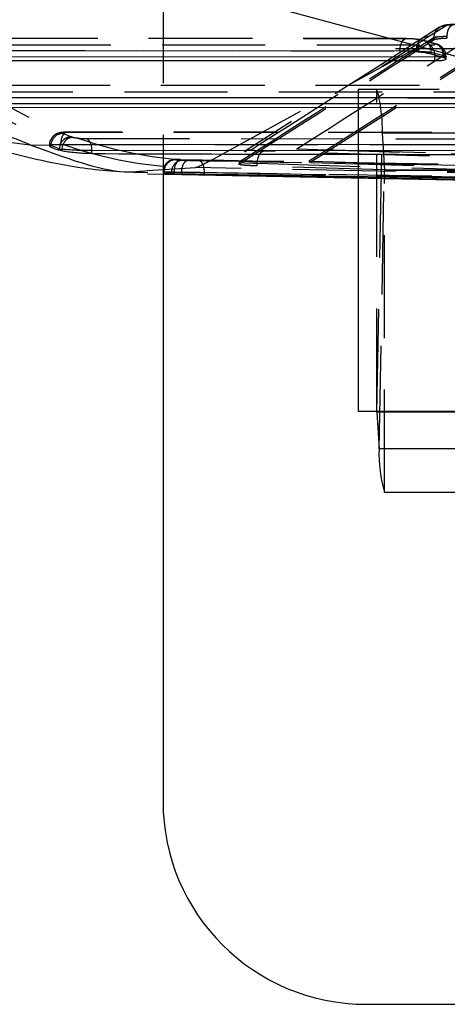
# Model space of a CAD drawing. Extents: x 144 to 818, y 5 to 576.
# Tile 3 of 49: x 256 to 267, y 20 to 44. Entities that reach past the tile are written whole.
import ezdxf

# ---------------------------------------------------------------- set-up
doc = ezdxf.new("R2010")
doc.units = 0
doc.header["$LTSCALE"] = 2
doc.linetypes.add('HIDDEN', pattern=[1.905, 1.27, -0.635])
doc.layers.get('0').update_dxf_attribs({"linetype": 'CONTINUOUS'})

msp = doc.modelspace()

# ---------------------------------------------------------------- linework, layer by layer
at = {"color": 7, "linetype": 'HIDDEN'}
for p, q in [((259.5462, 79.7475), (259.5462, 40.6765)), ((264.2598, 47.512), (264.2598, 43.762)), ((260.7071, 41.0065), (267.0585, 44.4821)), ((266.3618, 44.2947), (265.9281, 44.0177)), ((266.0878, 44.0644), (266.5214, 44.3413)), ((265.5388, 44.0159), (251.4199, 44.022)), ((265.5596, 44.0131), (251.4408, 44.0191)), ((265.5388, 44.0159), (265.5596, 44.0131)), ((266.2247, 44.0419), (265.791, 43.7649)), ((265.791, 43.7154), (266.2247, 43.9924)), ((266.207, 43.8941), (265.9107, 43.9774)), ((266.2676, 43.8857), (265.9709, 43.9691)), ((266.2247, 44.0419), (266.2247, 44.0419)), ((266.2247, 43.9924), (266.2247, 44.0419)), ((266.5515, 44.0321), (266.5515, 44.0687)), ((251.2672, 43.722), (265.3861, 43.7159)), ((251.9066, 43.8654), (266.1144, 43.8593)), ((275.4337, 43.762), (264.2598, 43.762)), ((265.3861, 43.7102), (265.3861, 43.7159)), ((265.791, 43.7154), (265.791, 43.7649)), ((266.2142, 43.892), (266.207, 43.8941)), ((266.151, 43.6803), (266.449, 43.5965)), ((266.151, 43.6322), (266.151, 43.6803)), ((266.449, 43.5974), (266.4592, 43.5944)), ((266.449, 43.5484), (266.449, 43.5965)), ((266.4592, 43.5944), (266.4593, 43.5952)), ((266.4592, 43.5454), (266.4592, 43.5944)), ((266.5201, 43.5113), (266.5201, 43.5796)), ((269.6562, 42.8583), (254.2973, 42.8649)), ((269.6771, 42.8554), (254.3182, 42.862)), ((264.3564, 42.762), (264.3564, 40.5808)), ((285.4031, 42.762), (264.3564, 42.762)), ((264.8171, 34.8245), (264.8171, 42.762)), ((254.1446, 42.5649), (269.5035, 42.5583)), ((254.784, 42.7083), (270.2319, 42.7017)), ((257.0832, 41.6767), (257.2908, 41.5932)), ((257.1951, 41.7051), (257.1742, 41.7079)), ((273.7733, 41.7007), (257.1742, 41.7079)), ((273.7942, 41.6979), (257.1951, 41.7051)), ((257.6614, 41.5512), (274.3499, 41.5441)), ((264.8187, 34.8111), (264.9491, 41.6852)), ((290.3354, 41.6852), (264.9491, 41.6852)), ((264.9491, 41.6852), (265.0008, 40.7754)), ((256.7478, 41.3906), (256.7478, 41.3649)), ((257.0215, 41.4079), (273.6206, 41.4007)), ((257.0215, 41.4022), (257.0215, 41.4079)), ((262.8404, 41.2956), (277.4301, 40.8603)), ((277.4391, 40.8608), (262.8625, 41.2957)), ((259.165, 40.767), (260.3446, 40.8353)), ((269.088, 40.6614), (260.3446, 40.8353)), ((261.4196, 40.9774), (261.4196, 40.9279)), ((261.869, 40.8768), (261.869, 40.9429)), ((269.088, 40.6614), (261.869, 40.8768)), ((263.1592, 40.9913), (263.1592, 41.0078)), ((277.1629, 40.5735), (263.1592, 40.9913)), ((263.1592, 40.9585), (263.1592, 40.9913)), ((277.1629, 40.5407), (263.1592, 40.9585)), ((264.8705, 33.9013), (265.0008, 40.7754)), ((290.3871, 40.7754), (265.0008, 40.7754)), ((259.5464, 40.7334), (259.5464, 40.6917)), ((259.5715, 40.6883), (259.5715, 40.7319)), ((259.8195, 40.6936), (259.8195, 40.7339)), ((260.0061, 40.7164), (260.0061, 40.7164)), ((260.0061, 40.6905), (260.0061, 40.7164)), ((260.5682, 40.7105), (260.5682, 40.7106)), ((260.5682, 40.6814), (260.5682, 40.7105)), ((290.3888, 40.762), (265.0025, 40.762)), ((265.0025, 32.8245), (265.0025, 40.762))]:
    msp.add_line(p, q, dxfattribs=at)
at = {"color": 7, "linetype": 'CONTINUOUS'}
for p, q in [((274.2344, 41.5534), (261.9119, 44.885)), ((265.3861, 43.7102), (251.2672, 43.7163)), ((266.2471, 43.5622), (252.0382, 43.5683)), ((252.0382, 43.4796), (266.2471, 43.4735)), ((266.449, 43.5484), (266.151, 43.6322)), ((266.2455, 43.6056), (266.2471, 43.5622)), ((266.2471, 43.4735), (266.2471, 43.5622)), ((266.4592, 43.5454), (266.449, 43.5484)), ((269.5035, 42.5526), (254.1446, 42.5592)), ((270.3646, 42.4045), (254.9156, 42.4112)), ((254.9156, 42.3225), (270.3646, 42.3159)), ((256.2698, 41.3999), (256.8023, 41.3893)), ((256.7798, 41.3412), (256.7798, 41.3795)), ((256.9874, 41.296), (256.7798, 41.3795)), ((257.0126, 41.402), (256.9874, 41.296)), ((256.9874, 41.2632), (256.9874, 41.296)), ((256.9874, 41.296), (256.9874, 41.296)), ((257.0509, 41.2458), (256.9874, 41.2632)), ((273.6206, 41.3951), (257.0215, 41.4022)), ((257.0509, 41.2872), (257.0509, 41.2872)), ((257.0509, 41.2458), (257.0509, 41.2872)), ((274.4815, 41.2469), (257.793, 41.254)), ((257.793, 41.1814), (257.793, 41.254)), ((259.1639, 40.6841), (278.4539, 40.3005)), ((259.5462, 40.6765), (259.5462, 25.212)), ((260.0061, 40.6683), (260.0061, 40.6905)), ((264.3564, 40.5808), (264.3564, 34.8245)), ((289.7427, 34.8245), (264.3564, 34.8245)), ((264.8187, 34.8111), (264.8705, 33.9013)), ((290.3888, 32.8245), (265.0025, 32.8245)), ((264.5462, 20.212), (319.5462, 20.212))]:
    msp.add_line(p, q, dxfattribs=at)
at = {"color": 8, "linetype": 'CONTINUOUS'}
for p, q in [((260.5682, 40.6564), (260.5682, 40.6814)), ((270.9098, 34.8111), (264.8187, 34.8111)), ((270.9098, 33.9013), (264.8705, 33.9013))]:
    msp.add_line(p, q, dxfattribs=at)
at = {"color": 7, "linetype": 'HIDDEN', "flags": 128}
for points in [[(265.9281, 44.0177), (264.8367, 43.3209), (261.5571, 41.2304)], [(265.3861, 43.7159), (265.3896, 43.7795), (265.3998, 43.8402), (265.4164, 43.8952), (265.4385, 43.9421), (265.4652, 43.9787), (265.4952, 44.0034), (265.5271, 44.015), (265.5388, 44.0159)], [(265.9709, 43.9691), (265.9612, 43.9716), (265.9107, 43.9774)], [(257.1742, 41.7079), (257.1626, 41.707), (257.1306, 41.6954), (257.1006, 41.6707), (257.0739, 41.6341), (257.0518, 41.5872), (257.0352, 41.5321), (257.025, 41.4715), (257.0215, 41.4079)], [(259.9803, 41.0337), (259.9499, 41.0295), (259.9203, 41.0135), (259.8928, 40.9864), (259.8685, 40.9491), (259.8482, 40.9033), (259.833, 40.8507), (259.8233, 40.7935), (259.8195, 40.7339)], [(261.869, 40.9429), (261.873, 40.9994), (261.8823, 41.0538), (261.8966, 41.1043), (261.9154, 41.149), (261.938, 41.1863), (261.9636, 41.215), (261.9912, 41.2339), (262.02, 41.2423)], [(277.5403, 40.7793), (277.0238, 40.7947), (274.9579, 40.8563), (266.6942, 41.1029), (262.02, 41.2423)], [(261.426, 40.9738), (261.4423, 40.9647), (261.5665, 40.9535), (261.7781, 40.9451), (261.869, 40.9429), (261.869, 40.9429), (261.869, 40.9429)], [(261.869, 40.9429), (262.3855, 40.9275), (264.4514, 40.8659), (268.5833, 40.7426), (272.9863, 40.6112), (277.3892, 40.4799)]]:
    msp.add_lwpolyline(points, dxfattribs=at)
at = {"color": 8, "linetype": 'CONTINUOUS', "flags": 128}
for points in [[(266.3988, 43.5648), (266.3893, 43.5642), (266.2472, 43.5622), (266.2471, 43.5622), (266.2471, 43.5622)], [(253.2002, 42.0432), (254.5775, 41.6115), (256.2698, 41.3999)]]:
    msp.add_lwpolyline(points, dxfattribs=at)
at = {"color": 7, "linetype": 'HIDDEN'}
for centre, radius, start, end in [((260.7467, 51.0434), 10.0369, 185.29956, 269.77346), ((260.4306, 50.8703), 10.0354, 185.28986, 269.50921), ((266.088, 43.7674), 0.297, 90.03487, 180.47347), ((265.8868, 43.7161), 0.2666, 352.27889, 71.60198), ((265.9623, 43.62), 0.2835, 357.0832, 57.5568), ((261.5007, 41.809), 3.4507, 357.94408, 16.03278), ((257.0853, 41.371), 0.3056, 90.40047, 178.41253), ((257.5652, 41.3626), 0.2117, 10.68999, 62.96376), ((259.8668, 40.7364), 0.2954, 90.20348, 180.87099), ((260.0495, 40.7255), 0.2946, 90.24117, 181.0332), ((265.0438, 40.7739), 0.0429, 177.95124, 196.03201)]:
    msp.add_arc(centre, radius, start, end, dxfattribs=at)
at = {"color": 8, "linetype": 'CONTINUOUS'}
msp.add_arc((257.2541, 41.2572), 0.539, 359.66197, 15.57062, dxfattribs=at)
at = {"color": 7, "linetype": 'CONTINUOUS'}
for centre, radius, start, end in [((264.7758, 34.8126), 0.043, 357.95767, 16.02366), ((268.3191, 33.7776), 3.4508, 177.94441, 196.03246), ((264.5462, 25.212), 5, 180, 270)]:
    msp.add_arc(centre, radius, start, end, dxfattribs=at)
at = {"color": 7, "linetype": 'HIDDEN'}
for centre, major_axis, ratio, start_param, end_param in [((-148068.818, 7.7495), (149019.7511, 912.3364), 0.0608554, 6.186598, 6.1869038), ((-148068.8187, 7.7495), (149020.8518, 912.3432), 0.0608554, 6.1866, 6.1869059), ((-148068.8162, 7.45), (149019.4511, 912.3364), 0.0608556, 6.186598, 6.1869038), ((-148068.8162, 7.4006), (149019.4511, 912.3346), 0.0608554, 6.186598, 6.1869038), ((-148068.8169, 7.45), (149021.1518, 912.3431), 0.0608553, 6.1866013, 6.1869059), ((-148068.8169, 7.4006), (149021.1518, 912.345), 0.0608554, 6.1866013, 6.1869059), ((266.186, 43.597), (0.0828, 0.2884), 0.8682799, 4.9583004, 6.5228581), ((272.5202, 41.8161), (6.0706, -1.7843), 0.0459253, 3.1519033, 3.1550905), ((257.5259, 41.5866), (0.2497, -0.0179), 0.1182507, 3.4937062, 3.7490447), ((260.4574, 121.0242), (0.0431, 80.0136), 0.2997183, 3.1187208, 3.126332), ((245.1669, 121.3282), (534.209, -11.5068), 0.1497105, 4.7433467, 4.7751316), ((182.362, 41.0649), (78.839, 0.4827), 0.0608563, 6.1352883, 6.1708152), ((260.171, 121.0242), (0.0487, 80.3136), 0.3000656, 3.1187345, 3.126349), ((245.0144, 121.3282), (534.0912, -11.5081), 0.150305, 4.7433512, 4.775136)]:
    msp.add_ellipse(centre, major_axis=major_axis, ratio=ratio, start_param=start_param, end_param=end_param, dxfattribs=at)
at = {"color": 7, "linetype": 'CONTINUOUS'}
for centre, major_axis, ratio, start_param, end_param in [((182.1294, 43.5256), (78.6244, -5.6333), 0.1182547, 0.3479299, 0.3646314), ((260.3214, 120.6769), (0.0332, 80.0134), 0.3379815, 3.011481, 3.0192197), ((257.5049, 41.2894), (0.5497, -0.0177), 0.0539265, 3.4870859, 3.7421367), ((196.1588, 121.9528), (531.343, -11.4505), 0.150518, 4.8318909, 4.8518008), ((260.1801, 120.6797), (0.0486, 80.0135), 0.3000656, 3.1182654, 3.1259087), ((243.0358, 121.0206), (532.0959, -11.4651), 0.150305, 4.7471753, 4.779085)]:
    msp.add_ellipse(centre, major_axis=major_axis, ratio=ratio, start_param=start_param, end_param=end_param, dxfattribs=at)
at = {"color": 7, "linetype": 'HIDDEN'}
for points, knots in [([(266.2247, 44.0419), (266.2278, 44.0756), (266.234, 44.1429), (266.2849, 44.2327), (266.3599, 44.3), (266.4434, 44.3361), (266.4989, 44.3398), (266.5214, 44.3413)], [0, 0, 0, 0, 0.2147207, 0.4294433, 0.6441615, 0.8552675, 1, 1, 1, 1]), ([(266.727, 44.3681), (266.658, 44.3629), (266.5497, 44.3547), (266.4522, 44.3398), (266.4012, 44.3146), (266.3865, 44.3073)], [0, 0, 0, 0, 0.5550035, 0.8709665, 1, 1, 1, 1]), ([(266.5214, 44.3413), (266.5269, 44.3435), (266.5433, 44.3501), (266.6138, 44.3596), (266.7033, 44.3656), (266.7416, 44.3681)], [0, 0, 0, 0, 0.2208458, 0.6665505, 1, 1, 1, 1]), ([(266.5511, 44.0687), (266.5512, 44.0888), (266.5514, 44.1291), (266.5615, 44.1871), (266.5785, 44.2403), (266.6023, 44.2865), (266.6318, 44.324), (266.6658, 44.3509), (266.703, 44.3672), (266.7289, 44.3678), (266.7419, 44.3681)], [0, 0, 0, 0, 0.1250005, 0.2499987, 0.3750083, 0.5000065, 0.6249989, 0.750002, 0.8749958, 1, 1, 1, 1]), ([(265.9107, 43.9774), (265.8998, 43.9802), (265.8732, 43.9868), (265.8098, 43.9969), (265.7272, 44.0058), (265.6386, 44.0119), (265.586, 44.0127), (265.5596, 44.0131)], [0, 0, 0, 0, 0.147778, 0.3597314, 0.5727971, 0.7864167, 1, 1, 1, 1]), ([(266.5515, 44.0687), (266.5515, 44.0687), (266.4949, 44.0663), (266.3603, 44.0601), (266.26, 44.0511), (266.2296, 44.0435), (266.2247, 44.0419), (266.2247, 44.0419)], [0, 0, 0, 0, 0.0000884, 0.3359783, 0.7779304, 0.9999163, 1, 1, 1, 1]), ([(266.2247, 43.9924), (266.2468, 43.9991), (266.29, 44.0121), (266.435, 44.0251), (266.532, 44.0309), (266.5515, 44.0321)], [0, 0, 0, 0, 0.45524903, 0.89044729, 1, 1, 1, 1]), ([(265.3861, 43.7159), (265.3861, 43.7159), (265.44, 43.7159), (265.5577, 43.7145), (265.7485, 43.7086), (265.9276, 43.6999), (266.0726, 43.6889), (266.1202, 43.6841), (266.1509, 43.6803), (266.151, 43.6803)], [0, 0, 0, 0, 0.0000684, 0.2119258, 0.4245906, 0.6378435, 0.8510274, 0.9999518, 1, 1, 1, 1]), ([(266.1144, 43.8593), (266.138, 43.8597), (266.185, 43.8605), (266.229, 43.8666), (266.2458, 43.8756), (266.236, 43.8847), (266.2193, 43.8903), (266.2142, 43.892)], [0, 0, 0, 0, 0.2262389, 0.4524799, 0.6781926, 0.9026478, 1, 1, 1, 1]), ([(266.2142, 43.892), (266.2209, 43.8918), (266.2397, 43.8912), (266.2874, 43.8827), (266.3532, 43.8519), (266.4165, 43.7843), (266.4567, 43.6954), (266.4584, 43.6286), (266.4593, 43.5952)], [0, 0, 0, 0, 0.04847502, 0.1365652, 0.35243758, 0.56829348, 0.7841417, 1, 1, 1, 1]), ([(266.5157, 43.5798), (266.517, 43.5911), (266.5219, 43.6359), (266.4958, 43.7071), (266.4501, 43.779), (266.3954, 43.8286), (266.3408, 43.8601), (266.3052, 43.8741), (266.2906, 43.8788), (266.2879, 43.8796)], [0, 0, 0, 0, 0.0789886, 0.3124795, 0.5055755, 0.6754433, 0.830608, 0.9690013, 1, 1, 1, 1]), ([(266.4599, 43.595), (266.4599, 43.595), (266.4783, 43.5924), (266.5017, 43.5885), (266.5321, 43.5782), (266.4976, 43.5696), (266.4305, 43.5663), (266.3988, 43.5648)], [0, 0, 0, 0, 0.00006331, 0.13416365, 0.43297414, 0.73187626, 1, 1, 1, 1]), ([(266.4593, 43.5952), (266.4595, 43.5951), (266.4597, 43.5951), (266.4599, 43.595), (266.4599, 43.595)], [0, 0, 0, 0, 0.9520388, 1, 1, 1, 1]), ([(257.1745, 41.7069), (257.1133, 41.7072), (257.0301, 41.7076), (256.9125, 41.6657), (256.8361, 41.6126), (256.7767, 41.5304), (256.7453, 41.4504), (256.7511, 41.4025), (256.7525, 41.3911)], [0, 0, 0, 0, 0.353109, 0.4796168, 0.623651, 0.778966, 0.947061, 1, 1, 1, 1]), ([(257.2908, 41.5932), (257.2527, 41.5897), (257.1766, 41.5826), (257.0803, 41.5133), (257.0228, 41.4471), (257.0133, 41.4052), (257.0126, 41.402)], [0, 0, 0, 0, 0.3243296, 0.6486641, 0.9729869, 1, 1, 1, 1]), ([(257.1951, 41.7051), (257.1699, 41.7046), (257.1214, 41.7037), (257.0786, 41.6973), (257.0627, 41.6881), (257.0764, 41.6805), (257.0832, 41.6767)], [0, 0, 0, 0, 0.26526937, 0.50973652, 0.75475334, 1, 1, 1, 1]), ([(257.3197, 41.5844), (257.2872, 41.5796), (257.2223, 41.5699), (257.1338, 41.5026), (257.0975, 41.4355), (257.0795, 41.4022)], [0, 0, 0, 0, 0.3354335, 0.6708761, 1, 1, 1, 1]), ([(257.3197, 41.5844), (257.3282, 41.5825), (257.3536, 41.5767), (257.4121, 41.5675), (257.4944, 41.5585), (257.5829, 41.5525), (257.6352, 41.5516), (257.6614, 41.5512)], [0, 0, 0, 0, 0.10965459, 0.32980567, 0.55521951, 0.7774747, 1, 1, 1, 1]), ([(256.7798, 41.3795), (256.7798, 41.3795), (256.7611, 41.3832), (256.736, 41.3909), (256.7688, 41.4001), (256.8637, 41.4063), (256.9632, 41.4079), (257.0215, 41.4079), (257.0215, 41.4079)], [0, 0, 0, 0, 0.0000819, 0.2465746, 0.4917169, 0.7361724, 0.9999213, 1, 1, 1, 1]), ([(261.5598, 41.2254), (261.5736, 41.2359), (261.6186, 41.2702), (261.6763, 41.2741), (261.7164, 41.2768)], [0, 0, 0, 0, 0.3057023, 1, 1, 1, 1]), ([(262.02, 41.2423), (261.9992, 41.243), (261.9194, 41.2457), (261.8066, 41.2526), (261.7169, 41.2639), (261.7166, 41.2725), (261.7164, 41.2768)], [0, 0, 0, 0, 0.10524065, 0.40345506, 0.70177153, 1, 1, 1, 1]), ([(262.8622, 41.293), (262.8561, 41.2944), (262.8489, 41.296), (262.8415, 41.2957), (262.8404, 41.2956)], [0, 0, 0, 0, 0.852873, 1, 1, 1, 1]), ([(259.9747, 41.0337), (259.949, 41.0341), (259.8935, 41.035), (259.859, 41.0348), (259.8328, 41.0337), (259.8093, 41.0318), (259.7725, 41.0255), (259.7155, 41.0066), (259.6442, 40.9626), (259.5808, 40.8835), (259.5465, 40.8008), (259.5502, 40.7493), (259.5513, 40.7335)], [0, 0, 0, 0, 0.12874247, 0.277894, 0.32505454, 0.36050122, 0.41596903, 0.49090048, 0.62463298, 0.77552286, 0.93075841, 1, 1, 1, 1]), ([(259.9803, 41.0337), (259.958, 41.034), (259.9125, 41.0347), (259.868, 41.0346), (259.8486, 41.0336), (259.8601, 41.0324), (259.8658, 41.0318)], [0, 0, 0, 0, 0.2413567, 0.4925011, 0.7462588, 1, 1, 1, 1]), ([(260.0483, 41.0201), (260.0596, 41.0196), (260.0822, 41.0186), (260.1298, 41.0172), (260.1587, 41.0164), (260.1632, 41.0163)], [0, 0, 0, 0, 0.4577741, 0.9159443, 1, 1, 1, 1]), ([(260.0061, 40.7164), (260.0084, 40.7501), (260.0131, 40.8176), (260.0408, 40.9073), (260.0803, 40.9756), (260.1183, 41.006), (260.1463, 41.0154), (260.1577, 41.016), (260.1632, 41.0163)], [0, 0, 0, 0, 0.2138934, 0.427782, 0.6416616, 0.8555579, 0.9304129, 1, 1, 1, 1]), ([(260.1632, 41.0163), (260.188, 41.0157), (260.2396, 41.0143), (260.3161, 41.0126), (260.3781, 41.0113), (260.4086, 41.0107), (260.4228, 41.0105)], [0, 0, 0, 0, 0.2997009, 0.6223996, 0.824372, 1, 1, 1, 1]), ([(260.4228, 41.0105), (260.595, 41.0072), (263.4201, 40.9537), (269.07, 40.8527), (274.5477, 40.771), (277.3725, 40.7289)], [0, 0, 0, 0, 0.0304873, 0.5000385, 1, 1, 1, 1]), ([(260.5682, 40.7106), (260.5666, 40.7495), (260.5632, 40.8273), (260.5301, 40.9258), (260.4817, 40.9954), (260.4424, 41.0054), (260.4228, 41.0105)], [0, 0, 0, 0, 0.2499996, 0.4999957, 0.7499911, 1, 1, 1, 1]), ([(261.869, 40.8768), (261.7831, 40.8801), (261.6129, 40.8867), (261.4577, 40.9029), (261.409, 40.9173), (261.4175, 40.9257), (261.4196, 40.9279)], [0, 0, 0, 0, 0.3037663, 0.6014057, 0.8994766, 1, 1, 1, 1]), ([(261.4196, 40.9774), (261.4196, 40.9774), (261.4169, 40.9765), (261.4214, 40.9751), (261.426, 40.9738)], [0, 0, 0, 0, 0.000681, 1, 1, 1, 1]), ([(259.5715, 40.7319), (259.5715, 40.7319), (259.5528, 40.7338), (259.5362, 40.7332), (259.5749, 40.7348), (259.6734, 40.735), (259.7677, 40.7339), (259.8194, 40.7339), (259.8195, 40.7339)], [0, 0, 0, 0, 0.0000842, 0.2541189, 0.5084311, 0.7588108, 0.999919, 1, 1, 1, 1]), ([(260.0061, 40.7164), (259.9959, 40.7165), (259.9325, 40.7173), (259.8288, 40.7187), (259.7796, 40.7197), (259.755, 40.7202)], [0, 0, 0, 0, 0.087753, 0.543847, 1, 1, 1, 1]), ([(260.5682, 40.7105), (260.5372, 40.7108), (260.4711, 40.7114), (260.3369, 40.7127), (260.1715, 40.7144), (260.0601, 40.7158), (260.0061, 40.7164)], [0, 0, 0, 0, 0.1777656, 0.3783387, 0.699018, 1, 1, 1, 1]), ([(267.3668, 40.5886), (266.513, 40.6031), (264.2467, 40.6415), (261.9805, 40.6841), (260.5682, 40.7106)], [0, 0, 0, 0, 0.3767887, 1, 1, 1, 1])]:
    msp.add_open_spline(points, degree=3, knots=knots, dxfattribs=at)
at = {"color": 7, "linetype": 'CONTINUOUS'}
for points, knots in [([(266.151, 43.6322), (266.115, 43.6408), (266.0431, 43.6581), (265.8778, 43.6813), (265.6932, 43.6989), (265.5211, 43.7087), (265.4256, 43.7098), (265.3861, 43.7102)], [0, 0, 0, 0, 0.21275605, 0.42555437, 0.63809315, 0.85012032, 1, 1, 1, 1]), ([(266.2471, 43.4735), (266.2978, 43.4744), (266.399, 43.4761), (266.4935, 43.4893), (266.5302, 43.5087), (266.5094, 43.5287), (266.4715, 43.5413), (266.4592, 43.5454)], [0, 0, 0, 0, 0.222963, 0.4459059, 0.669133, 0.8928678, 1, 1, 1, 1]), ([(253.1612, 42.0844), (253.2158, 42.061), (253.8678, 41.7815), (255.0283, 41.3842), (256.6727, 40.9707), (258.007, 40.7457), (258.865, 40.7253), (259.1721, 40.718)], [0, 0, 0, 0, 0.0309063, 0.3685574, 0.6369724, 0.8700851, 1, 1, 1, 1]), ([(256.7798, 41.3412), (256.7648, 41.3493), (256.7347, 41.3653), (256.7606, 41.381), (256.794, 41.3877), (256.8023, 41.3893)], [0, 0, 0, 0, 0.4293565, 0.8584801, 1, 1, 1, 1]), ([(257.0215, 41.4022), (256.9701, 41.4015), (256.8799, 41.4002), (256.8256, 41.3926), (256.8023, 41.3893)], [0, 0, 0, 0, 0.5693043, 1, 1, 1, 1]), ([(257.0795, 41.4022), (257.0791, 41.4016), (257.0584, 41.369), (257.0546, 41.3278), (257.0509, 41.2872)], [0, 0, 0, 0, 0.0184698, 1, 1, 1, 1]), ([(257.793, 41.254), (257.793, 41.254), (257.739, 41.254), (257.6215, 41.2554), (257.4305, 41.2614), (257.2533, 41.27), (257.1206, 41.2803), (257.0738, 41.2847), (257.0509, 41.2872), (257.0509, 41.2872)], [0, 0, 0, 0, 0.000072, 0.2237133, 0.4448985, 0.6722663, 0.8894805, 0.999946, 1, 1, 1, 1]), ([(257.793, 41.1814), (257.7362, 41.1824), (257.6225, 41.1842), (257.4308, 41.1959), (257.2515, 41.2131), (257.1244, 41.2308), (257.069, 41.2421), (257.0509, 41.2458)], [0, 0, 0, 0, 0.22262154, 0.44511103, 0.66926361, 0.89154734, 1, 1, 1, 1]), ([(259.5715, 40.6883), (259.5588, 40.6897), (259.5334, 40.6924), (259.5755, 40.6949), (259.6708, 40.6956), (259.7705, 40.6942), (259.8195, 40.6936)], [0, 0, 0, 0, 0.2528345, 0.5055597, 0.7569736, 1, 1, 1, 1]), ([(260.0061, 40.6683), (259.9551, 40.6697), (259.8532, 40.6723), (259.7825, 40.6749), (259.7588, 40.676), (259.755, 40.6762)], [0, 0, 0, 0, 0.4562068, 0.9123714, 1, 1, 1, 1]), ([(260.5682, 40.6564), (260.5108, 40.6575), (260.396, 40.6598), (260.1933, 40.664), (260.0707, 40.6668), (260.0061, 40.6683)], [0, 0, 0, 0, 0.3211976, 0.6423937, 1, 1, 1, 1]), ([(277.5147, 40.3659), (276.1024, 40.3872), (272.5719, 40.4406), (266.923, 40.5356), (262.6865, 40.6161), (260.5682, 40.6564)], [0, 0, 0, 0, 0.2499999, 0.6249995, 1, 1, 1, 1])]:
    msp.add_open_spline(points, degree=3, knots=knots, dxfattribs=at)
at = {"color": 8, "linetype": 'CONTINUOUS'}
msp.add_open_spline([(256.2698, 41.3999), (257.1269, 41.0821), (258.2643, 40.6603), (258.9869, 40.7459), (259.165, 40.767)], degree=3, knots=[0, 0, 0, 0, 0.7534751, 1, 1, 1, 1], dxfattribs=at)

doc.saveas('drawing.dxf')
